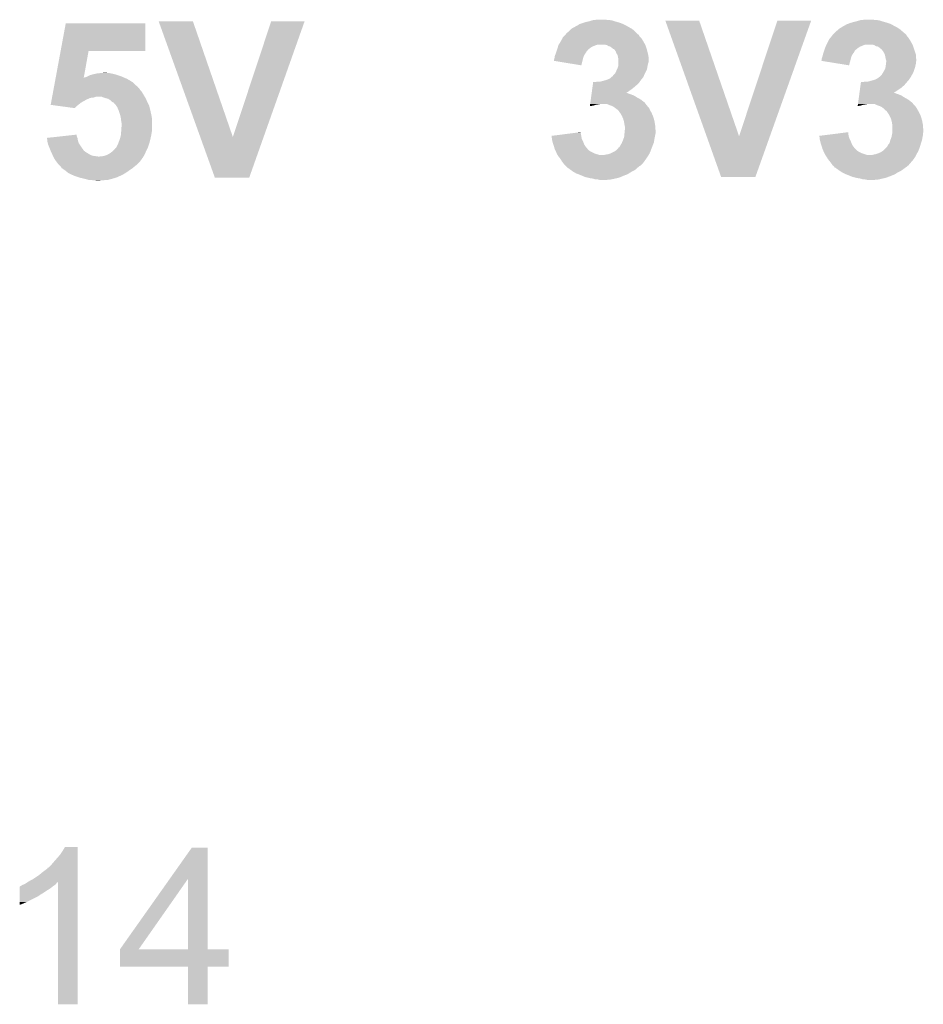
# Model space of a CAD drawing. Extents: x -4 to 126, y -8 to 66.
# Tile 243 of 256: x 111.91 to 117.54, y 35.81 to 41.95. Entities that reach past the tile are written whole.
import ezdxf

# ---------------------------------------------------------------- set-up
doc = ezdxf.new("R2010")
doc.units = 0
doc.layers.add('CLICKER_2_FOR_TMPM4L4A_V104_GTO', color=11, linetype='CONTINUOUS')

msp = doc.modelspace()

# ---------------------------------------------------------------- linework, layer by layer
at = {"layer": 'CLICKER_2_FOR_TMPM4L4A_V104_GTO'}
for points in [[(112.162398, 41.75506), (112.194352, 41.927758), (112.689618, 41.75506), (112.68964, 41.927758)], [(112.194352, 41.927758), (112.194358, 41.92778), (112.68964, 41.927758), (112.194358, 41.92778)], [(112.773494, 41.940464), (112.773488, 41.940478), (112.986824, 41.940464), (112.773488, 41.940478)], [(113.032686, 41.219182), (112.773494, 41.940464), (113.23576, 41.219182), (112.986824, 41.940464)], [(113.23576, 41.219182), (113.474506, 41.940452), (113.427308, 41.219182), (113.68277, 41.940452)], [(113.474506, 41.940452), (113.474516, 41.94048), (113.68277, 41.940452), (113.474516, 41.94048)], [(115.37848, 41.91254), (115.3922, 41.920162), (115.689378, 41.91254), (115.674136, 41.920162)], [(115.3922, 41.920162), (115.394744, 41.9227), (115.674136, 41.920162), (115.66906, 41.9227)], [(115.394744, 41.9227), (115.417602, 41.93032), (115.66906, 41.9227), (115.651282, 41.93032)], [(115.417602, 41.93032), (115.432842, 41.9354), (115.651282, 41.93032), (115.633502, 41.9354)], [(115.432842, 41.9354), (115.455698, 41.94048), (115.633502, 41.9354), (115.61572, 41.94048)], [(115.455698, 41.94048), (115.472626, 41.945558), (115.61572, 41.94048), (115.600482, 41.945558)], [(115.472626, 41.945558), (115.481102, 41.9481), (115.600482, 41.945558), (115.585242, 41.9481)], [(115.481102, 41.9481), (115.506498, 41.95064), (115.572542, 41.9481), (115.559838, 41.95064)], [(115.930714, 41.945544), (115.930708, 41.945558), (116.141504, 41.945544), (115.930708, 41.945558)], [(116.188028, 41.224262), (115.930714, 41.945544), (116.39044, 41.224262), (116.141504, 41.945544)], [(116.39044, 41.224262), (116.629186, 41.945532), (116.58265, 41.224262), (116.83999, 41.945532)], [(116.629186, 41.945532), (116.629196, 41.94556), (116.83999, 41.945532), (116.629196, 41.94556)], [(117.044728, 41.91254), (117.058446, 41.92016), (117.35562, 41.91254), (117.342288, 41.92016)], [(117.058446, 41.92016), (117.06098, 41.920182), (117.342288, 41.92016), (117.34225, 41.920182)], [(117.06098, 41.920182), (117.060996, 41.9227), (117.34225, 41.920182), (117.337842, 41.9227)], [(117.060996, 41.9227), (117.060998, 41.922704), (117.337842, 41.9227), (117.337832, 41.922704)], [(117.060998, 41.922704), (117.071142, 41.925242), (117.337832, 41.922704), (117.331064, 41.925242)], [(117.071142, 41.925242), (117.083834, 41.93032), (117.331064, 41.925242), (117.31752, 41.93032)], [(117.083834, 41.93032), (117.08384, 41.930322), (117.31752, 41.93032), (117.317514, 41.930322)], [(117.08384, 41.930322), (117.10162, 41.9354), (117.317514, 41.930322), (117.29974, 41.9354)], [(117.10162, 41.9354), (117.121938, 41.94048), (117.29974, 41.9354), (117.28196, 41.94048)], [(117.121938, 41.94048), (117.138866, 41.945558), (117.28196, 41.94048), (117.266722, 41.945558)], [(117.138866, 41.945558), (117.147342, 41.9481), (117.266722, 41.945558), (117.251482, 41.9481)], [(117.147342, 41.9481), (117.175278, 41.95064), (117.238782, 41.9481), (117.226078, 41.95064)], [(115.300758, 41.849038), (115.305842, 41.854122), (115.768124, 41.849038), (115.766426, 41.854122)], [(115.305842, 41.854122), (115.307866, 41.856652), (115.766426, 41.854122), (115.76558, 41.856652)], [(115.307866, 41.856652), (115.309902, 41.859198), (115.76558, 41.856652), (115.760504, 41.859198)], [(115.309902, 41.859198), (115.316002, 41.866822), (115.760504, 41.859198), (115.75288, 41.866822)], [(115.316002, 41.866822), (115.328194, 41.876982), (115.75288, 41.866822), (115.74272, 41.876982)], [(115.328194, 41.876982), (115.331238, 41.879518), (115.74272, 41.876982), (115.739762, 41.879518)], [(115.331238, 41.879518), (115.34394, 41.89222), (115.739762, 41.879518), (115.72494, 41.89222)], [(115.34394, 41.89222), (115.346482, 41.894762), (115.72494, 41.89222), (115.720492, 41.894762)], [(115.346482, 41.894762), (115.37848, 41.91254), (115.720492, 41.894762), (115.689378, 41.91254)], [(116.96827, 41.84904), (116.972082, 41.85412), (117.4369, 41.84904), (117.433514, 41.85412)], [(116.972082, 41.85412), (116.97462, 41.85666), (117.433514, 41.85412), (117.43182, 41.85666)], [(116.97462, 41.85666), (116.979702, 41.861742), (117.43182, 41.85666), (117.42674, 41.861742)], [(116.979702, 41.861742), (116.99748, 41.87952), (117.42674, 41.861742), (117.406, 41.87952)], [(116.99748, 41.87952), (117.012298, 41.89222), (117.406, 41.87952), (117.391182, 41.89222)], [(117.012298, 41.89222), (117.015262, 41.89476), (117.391182, 41.89222), (117.387372, 41.89476)], [(117.015262, 41.89476), (117.02745, 41.902378), (117.387372, 41.89476), (117.375942, 41.902378)], [(117.02745, 41.902378), (117.03558, 41.907458), (117.375942, 41.902378), (117.365784, 41.907458)], [(117.03558, 41.907458), (117.044728, 41.91254), (117.365784, 41.907458), (117.35562, 41.91254)], [(115.262152, 41.782998), (115.2652, 41.793158), (115.476018, 41.782998), (115.501418, 41.793158)], [(115.2652, 41.793158), (115.265202, 41.793162), (115.501418, 41.793158), (115.501436, 41.793162)], [(115.265202, 41.793162), (115.266786, 41.7957), (115.501436, 41.793162), (115.514118, 41.7957)], [(115.266786, 41.7957), (115.277898, 41.81348), (115.804808, 41.7957), (115.79493, 41.81348)], [(115.277898, 41.81348), (115.279308, 41.81602), (115.79493, 41.81348), (115.793518, 41.81602)], [(115.279308, 41.81602), (115.290594, 41.836338), (115.793518, 41.81602), (115.78082, 41.836338)], [(115.290594, 41.836338), (115.2906, 41.836346), (115.78082, 41.836338), (115.780814, 41.836346)], [(115.2906, 41.836346), (115.290606, 41.838886), (115.780814, 41.836346), (115.778274, 41.838886)], [(115.290606, 41.838886), (115.300758, 41.849038), (115.778274, 41.838886), (115.768124, 41.849038)], [(115.564918, 41.79316), (115.547138, 41.7957), (115.80622, 41.79316), (115.804808, 41.7957)], [(115.564922, 41.793158), (115.564918, 41.79316), (115.80622, 41.793158), (115.80622, 41.79316)], [(115.577618, 41.78554), (115.564922, 41.793158), (115.80876, 41.78554), (115.80622, 41.793158)], [(116.929914, 41.782998), (116.933978, 41.793158), (117.144798, 41.782998), (117.170198, 41.793158)], [(116.933978, 41.793158), (116.93398, 41.79316), (117.170198, 41.793158), (117.170204, 41.79316)], [(116.93398, 41.79316), (116.93525, 41.7957), (117.170204, 41.79316), (117.180358, 41.7957)], [(116.93525, 41.7957), (116.94414, 41.81348), (117.471048, 41.7957), (117.46117, 41.81348)], [(116.94414, 41.81348), (116.94555, 41.81602), (117.46117, 41.81348), (117.459758, 41.81602)], [(116.94555, 41.81602), (116.95684, 41.836338), (117.459758, 41.81602), (117.44706, 41.836338)], [(116.95684, 41.836338), (116.956842, 41.83634), (117.44706, 41.836338), (117.44706, 41.83634)], [(116.956842, 41.83634), (116.96446, 41.843962), (117.44706, 41.83634), (117.440962, 41.843962)], [(116.96446, 41.843962), (116.96827, 41.84904), (117.440962, 41.843962), (117.4369, 41.84904)], [(117.231158, 41.79316), (117.215918, 41.7957), (117.47246, 41.79316), (117.471048, 41.7957)], [(117.231162, 41.793158), (117.231158, 41.79316), (117.47246, 41.793158), (117.47246, 41.79316)], [(117.243858, 41.78554), (117.231162, 41.793158), (117.475, 41.78554), (117.47246, 41.793158)], [(112.131382, 41.587442), (112.162394, 41.755042), (112.306128, 41.587442), (112.336576, 41.755042)], [(112.162394, 41.755042), (112.162398, 41.75506), (112.336576, 41.755042), (112.689618, 41.75506)], [(115.242342, 41.724582), (115.247102, 41.737278), (115.422678, 41.724582), (115.430298, 41.737278)], [(115.247102, 41.737278), (115.24996, 41.7449), (115.430298, 41.737278), (115.436012, 41.7449)], [(115.24996, 41.7449), (115.250806, 41.74744), (115.436012, 41.7449), (115.437918, 41.74744)], [(115.250806, 41.74744), (115.25419, 41.757594), (115.437918, 41.74744), (115.442998, 41.757594)], [(115.25419, 41.757594), (115.255038, 41.760134), (115.442998, 41.757594), (115.448066, 41.760134)], [(115.255038, 41.760134), (115.255884, 41.762672), (115.448066, 41.760134), (115.44808, 41.762672)], [(115.255884, 41.762672), (115.25758, 41.76776), (115.44808, 41.762672), (115.454434, 41.76776)], [(115.25758, 41.76776), (115.259104, 41.77284), (115.454434, 41.76776), (115.46078, 41.77284)], [(115.259104, 41.77284), (115.262152, 41.782998), (115.46078, 41.77284), (115.476018, 41.782998)], [(115.587778, 41.783002), (115.577618, 41.78554), (115.809606, 41.783002), (115.80876, 41.78554)], [(115.597938, 41.77538), (115.587778, 41.783002), (115.812146, 41.77538), (115.809606, 41.783002)], [(115.60302, 41.770302), (115.597938, 41.77538), (115.813838, 41.770302), (115.812146, 41.77538)], [(115.608096, 41.767762), (115.60302, 41.770302), (115.814686, 41.767762), (115.813838, 41.770302)], [(115.610632, 41.76776), (115.608096, 41.767762), (115.814686, 41.76776), (115.814686, 41.767762)], [(115.6147, 41.76268), (115.610632, 41.76776), (115.816378, 41.76268), (115.814686, 41.76776)], [(115.620798, 41.75506), (115.6147, 41.76268), (115.818284, 41.75506), (115.816378, 41.76268)], [(115.62588, 41.742358), (115.620798, 41.75506), (115.82146, 41.742358), (115.818284, 41.75506)], [(115.631978, 41.7322), (115.62588, 41.742358), (115.824, 41.7322), (115.82146, 41.742358)], [(115.6335, 41.729662), (115.631978, 41.7322), (115.824424, 41.729662), (115.824, 41.7322)], [(115.636042, 41.716958), (115.6335, 41.729662), (115.82654, 41.716958), (115.824424, 41.729662)], [(116.911118, 41.72458), (116.914294, 41.737278), (117.091458, 41.72458), (117.099078, 41.737278)], [(116.914294, 41.737278), (116.9162, 41.744898), (117.099078, 41.737278), (117.10479, 41.744898)], [(116.9162, 41.744898), (116.917046, 41.74744), (117.10479, 41.744898), (117.106698, 41.74744)], [(116.917046, 41.74744), (116.920432, 41.757596), (117.106698, 41.74744), (117.111778, 41.757596)], [(116.920432, 41.757596), (116.922126, 41.76268), (117.111778, 41.757596), (117.11686, 41.76268)], [(116.922126, 41.76268), (116.92382, 41.76776), (117.11686, 41.76268), (117.12321, 41.76776)], [(116.92382, 41.76776), (116.925852, 41.77284), (117.12321, 41.76776), (117.12956, 41.77284)], [(116.925852, 41.77284), (116.929914, 41.782998), (117.12956, 41.77284), (117.144798, 41.782998)], [(117.256558, 41.783002), (117.243858, 41.78554), (117.475846, 41.783002), (117.475, 41.78554)], [(117.266718, 41.77538), (117.256558, 41.783002), (117.478386, 41.77538), (117.475846, 41.783002)], [(117.2718, 41.770302), (117.266718, 41.77538), (117.48008, 41.770302), (117.478386, 41.77538)], [(117.276876, 41.767762), (117.2718, 41.770302), (117.480926, 41.767762), (117.48008, 41.770302)], [(117.28704, 41.75506), (117.276876, 41.767762), (117.48516, 41.75506), (117.480926, 41.767762)], [(117.29466, 41.742362), (117.28704, 41.75506), (117.489392, 41.742362), (117.48516, 41.75506)], [(117.298726, 41.732196), (117.29466, 41.742362), (117.49278, 41.732196), (117.489392, 41.742362)], [(117.299738, 41.729662), (117.298726, 41.732196), (117.49278, 41.729662), (117.49278, 41.732196)], [(117.30228, 41.71696), (117.299738, 41.729662), (117.49278, 41.71696), (117.49278, 41.729662)], [(115.23726, 41.694118), (115.237262, 41.701722), (115.414422, 41.694118), (115.416326, 41.701722)], [(115.40742, 41.666162), (115.23726, 41.694118), (115.40742, 41.666162), (115.414422, 41.694118)], [(115.237262, 41.701722), (115.238952, 41.7068), (115.416326, 41.701722), (115.4176, 41.7068)], [(115.238952, 41.7068), (115.2398, 41.70934), (115.4176, 41.7068), (115.418324, 41.70934)], [(115.2398, 41.70934), (115.24234, 41.72458), (115.418324, 41.70934), (115.422678, 41.72458)], [(115.24234, 41.72458), (115.242342, 41.724582), (115.422678, 41.72458), (115.422678, 41.724582)], [(115.63858, 41.704262), (115.636042, 41.716958), (115.826538, 41.704262), (115.82654, 41.716958)], [(115.63858, 41.686478), (115.63858, 41.704262), (115.826538, 41.686478), (115.826538, 41.704262)], [(115.63858, 41.67886), (115.63858, 41.686478), (115.824002, 41.67886), (115.826538, 41.686478)], [(115.63858, 41.6687), (115.63858, 41.67886), (115.82146, 41.6687), (115.824002, 41.67886)], [(115.63858, 41.666162), (115.63858, 41.6687), (115.820952, 41.666162), (115.82146, 41.6687)], [(116.90353, 41.694132), (116.90604, 41.696646), (117.083206, 41.694132), (117.083836, 41.696646)], [(117.0762, 41.666162), (116.90353, 41.694132), (117.0762, 41.666162), (117.083206, 41.694132)], [(116.90604, 41.7068), (116.906042, 41.709342), (117.08638, 41.7068), (117.087104, 41.709342)], [(116.90604, 41.696646), (116.90604, 41.7068), (117.083836, 41.696646), (117.08638, 41.7068)], [(116.906042, 41.709342), (116.911118, 41.72458), (117.087104, 41.709342), (117.091458, 41.72458)], [(117.30482, 41.704262), (117.30228, 41.71696), (117.494594, 41.704262), (117.49278, 41.71696)], [(117.306514, 41.699178), (117.30482, 41.704262), (117.49532, 41.699178), (117.494594, 41.704262)], [(117.30482, 41.66616), (117.305136, 41.6687), (117.48973, 41.66616), (117.49024, 41.6687)], [(117.305136, 41.6687), (117.306406, 41.678858), (117.49024, 41.6687), (117.49278, 41.678858)], [(117.306406, 41.678858), (117.307358, 41.686476), (117.49278, 41.678858), (117.49278, 41.686476)], [(117.307358, 41.696642), (117.306514, 41.699178), (117.495318, 41.696642), (117.49532, 41.699178)], [(117.30736, 41.694098), (117.307358, 41.696642), (117.495318, 41.694098), (117.495318, 41.696642)], [(117.307358, 41.686476), (117.30736, 41.686482), (117.49278, 41.686476), (117.49278, 41.686482)], [(117.30736, 41.686482), (117.30736, 41.694098), (117.49278, 41.686482), (117.495318, 41.694098)], [(112.346742, 41.605202), (112.355626, 41.60774), (112.516914, 41.605202), (112.5093, 41.60774)], [(112.355626, 41.60774), (112.364518, 41.61028), (112.5093, 41.60774), (112.50041, 41.61028)], [(112.364518, 41.61028), (112.37595, 41.61282), (112.50041, 41.61028), (112.49152, 41.61282)], [(112.37595, 41.61282), (112.387382, 41.61536), (112.49152, 41.61282), (112.478822, 41.61536)], [(112.387382, 41.61536), (112.41024, 41.6179), (112.478822, 41.61536), (112.466122, 41.6179)], [(112.41024, 41.6179), (112.435618, 41.620438), (112.455964, 41.6179), (112.448342, 41.620438)], [(112.435618, 41.620438), (112.435638, 41.62044), (112.448342, 41.620438), (112.435638, 41.62044)], [(115.605562, 41.602662), (115.610642, 41.607742), (115.797874, 41.602662), (115.800052, 41.607742)], [(115.610642, 41.607742), (115.612672, 41.61028), (115.800052, 41.607742), (115.80114, 41.61028)], [(115.612672, 41.61028), (115.6208, 41.620442), (115.80114, 41.61028), (115.80622, 41.620442)], [(115.6208, 41.620442), (115.62588, 41.63314), (115.80622, 41.620442), (115.812568, 41.63314)], [(115.62588, 41.63314), (115.629688, 41.640758), (115.812568, 41.63314), (115.816378, 41.640758)], [(115.629688, 41.640758), (115.633502, 41.648382), (115.816378, 41.640758), (115.817648, 41.648382)], [(115.633502, 41.648382), (115.635676, 41.656), (115.817648, 41.648382), (115.81892, 41.656)], [(115.635676, 41.656), (115.63858, 41.666162), (115.81892, 41.656), (115.820952, 41.666162)], [(117.266722, 41.595042), (117.279422, 41.607742), (117.461212, 41.595042), (117.468468, 41.607742)], [(117.279422, 41.607742), (117.280944, 41.610282), (117.468468, 41.607742), (117.46992, 41.610282)], [(117.280944, 41.610282), (117.290088, 41.62552), (117.46992, 41.610282), (117.47754, 41.62552)], [(117.290088, 41.62552), (117.29466, 41.63314), (117.47754, 41.62552), (117.480078, 41.63314)], [(117.29466, 41.63314), (117.30228, 41.648384), (117.480078, 41.63314), (117.485158, 41.648384)], [(117.30228, 41.648384), (117.303368, 41.656), (117.485158, 41.648384), (117.487698, 41.656)], [(117.303368, 41.656), (117.30482, 41.66616), (117.487698, 41.656), (117.48973, 41.66616)], [(112.123388, 41.54424), (112.126208, 41.559478), (112.62868, 41.54424), (112.613442, 41.559478)], [(112.126208, 41.559478), (112.128558, 41.57218), (112.613442, 41.559478), (112.59312, 41.57218)], [(112.128558, 41.57218), (112.130438, 41.58234), (112.59312, 41.57218), (112.575342, 41.58234)], [(112.130438, 41.58234), (112.131378, 41.58742), (112.575342, 41.58234), (112.563488, 41.58742)], [(112.131378, 41.58742), (112.131382, 41.587442), (112.306126, 41.58742), (112.30864, 41.587442)], [(112.306126, 41.58742), (112.306128, 41.587442), (112.563488, 41.58742), (112.563436, 41.587442)], [(112.30864, 41.587442), (112.308658, 41.589964), (112.563436, 41.587442), (112.557552, 41.589964)], [(112.308658, 41.589964), (112.318802, 41.592502), (112.557552, 41.589964), (112.551628, 41.592502)], [(112.318802, 41.592502), (112.3315, 41.59758), (112.551628, 41.592502), (112.539778, 41.59758)], [(112.3315, 41.59758), (112.346742, 41.605202), (112.539778, 41.59758), (112.516914, 41.605202)], [(115.478362, 41.5417), (115.480774, 41.559478), (115.75034, 41.5417), (115.768118, 41.559478)], [(115.480774, 41.559478), (115.48112, 41.56202), (115.768118, 41.559478), (115.769932, 41.56202)], [(115.493802, 41.56202), (115.509042, 41.56456), (115.769932, 41.56202), (115.771748, 41.56456)], [(115.524282, 41.56456), (115.5446, 41.56964), (115.771748, 41.56456), (115.775376, 41.56964)], [(115.5446, 41.56964), (115.56238, 41.57472), (115.775376, 41.56964), (115.779004, 41.57472)], [(115.56238, 41.57472), (115.56915, 41.57726), (115.779004, 41.57472), (115.78082, 41.57726)], [(115.56915, 41.57726), (115.5827, 41.582342), (115.78082, 41.57726), (115.785054, 41.582342)], [(115.5827, 41.582342), (115.594896, 41.5925), (115.785054, 41.582342), (115.793518, 41.5925)], [(115.594896, 41.5925), (115.597946, 41.59504), (115.793518, 41.5925), (115.794606, 41.59504)], [(115.597946, 41.59504), (115.600484, 41.595048), (115.794606, 41.59504), (115.79461, 41.595048)], [(115.600484, 41.595048), (115.605562, 41.602662), (115.79461, 41.595048), (115.797874, 41.602662)], [(117.14714, 41.541698), (117.1499, 41.56202), (117.41912, 41.541698), (117.436538, 41.56202)], [(117.162582, 41.56202), (117.175282, 41.56456), (117.436538, 41.56202), (117.438716, 41.56456)], [(117.193064, 41.56456), (117.21084, 41.56964), (117.438716, 41.56456), (117.44307, 41.56964)], [(117.21084, 41.56964), (117.231162, 41.574722), (117.44307, 41.56964), (117.447426, 41.574722)], [(117.231162, 41.574722), (117.237078, 41.577258), (117.447426, 41.574722), (117.4496, 41.577258)], [(117.237078, 41.577258), (117.248942, 41.582342), (117.4496, 41.577258), (117.452988, 41.582342)], [(117.248942, 41.582342), (117.263162, 41.5925), (117.452988, 41.582342), (117.45976, 41.5925)], [(117.263162, 41.5925), (117.266722, 41.595042), (117.45976, 41.5925), (117.461212, 41.595042)], [(112.109758, 41.47058), (112.115868, 41.503598), (112.686594, 41.47058), (112.666782, 41.503598)], [(112.115868, 41.503598), (112.117278, 41.511218), (112.666782, 41.503598), (112.659162, 41.511218)], [(112.117278, 41.511218), (112.118688, 41.518838), (112.659162, 41.511218), (112.654082, 41.518838)], [(112.118688, 41.518838), (112.119628, 41.523914), (112.654082, 41.518838), (112.651542, 41.523914)], [(112.119628, 41.523914), (112.120098, 41.526454), (112.651542, 41.523914), (112.646474, 41.526454)], [(112.120098, 41.526454), (112.120568, 41.528992), (112.646474, 41.526454), (112.64646, 41.528992)], [(112.120568, 41.528992), (112.123388, 41.54424), (112.64646, 41.528992), (112.62868, 41.54424)], [(115.469742, 41.478198), (115.470776, 41.48582), (115.735102, 41.478198), (115.71478, 41.48582)], [(115.470776, 41.48582), (115.471466, 41.4909), (115.71478, 41.48582), (115.699542, 41.4909)], [(115.471466, 41.4909), (115.47181, 41.493438), (115.699542, 41.4909), (115.694464, 41.493438)], [(115.47181, 41.49344), (115.474224, 41.51122), (115.68691, 41.49344), (115.71224, 41.51122)], [(115.47181, 41.493438), (115.47181, 41.49344), (115.694464, 41.493438), (115.68691, 41.49344)], [(115.474224, 41.51122), (115.476292, 41.52646), (115.71224, 41.51122), (115.732562, 41.52646)], [(115.476292, 41.52646), (115.478362, 41.5417), (115.732562, 41.52646), (115.75034, 41.5417)], [(117.138522, 41.478198), (117.139556, 41.48582), (117.40134, 41.478198), (117.383558, 41.48582)], [(117.139556, 41.48582), (117.140246, 41.4909), (117.383558, 41.48582), (117.368322, 41.4909)], [(117.140246, 41.4909), (117.14059, 41.493438), (117.368322, 41.4909), (117.363244, 41.493438)], [(117.14059, 41.49344), (117.143004, 41.51122), (117.35315, 41.49344), (117.37848, 41.51122)], [(117.14059, 41.493438), (117.14059, 41.49344), (117.363244, 41.493438), (117.35315, 41.49344)], [(117.143004, 41.51122), (117.145072, 41.52646), (117.37848, 41.51122), (117.40134, 41.52646)], [(117.145072, 41.52646), (117.14714, 41.541698), (117.40134, 41.52646), (117.41912, 41.541698)], [(112.100364, 41.419802), (112.102708, 41.43248), (112.272472, 41.419802), (112.28832, 41.43248)], [(112.102708, 41.43248), (112.104118, 41.4401), (112.28832, 41.43248), (112.30102, 41.4401)], [(112.104118, 41.4401), (112.106468, 41.4528), (112.30102, 41.4401), (112.32388, 41.4528)], [(112.106468, 41.4528), (112.108348, 41.462958), (112.32388, 41.4528), (112.346738, 41.462958)], [(112.108348, 41.462958), (112.108818, 41.4655), (112.346738, 41.462958), (112.367058, 41.4655)], [(112.108818, 41.4655), (112.109758, 41.470578), (112.367058, 41.4655), (112.382298, 41.470578)], [(112.109758, 41.470578), (112.109758, 41.47058), (112.382298, 41.470578), (112.417856, 41.47058)], [(112.431408, 41.4655), (112.417856, 41.47058), (112.68964, 41.4655), (112.686594, 41.47058)], [(112.438178, 41.462962), (112.431408, 41.4655), (112.69091, 41.462962), (112.68964, 41.4655)], [(112.458498, 41.457882), (112.438178, 41.462962), (112.69345, 41.457882), (112.69091, 41.462962)], [(112.469932, 41.45026), (112.458498, 41.457882), (112.69726, 41.45026), (112.69345, 41.457882)], [(112.47374, 41.44772), (112.469932, 41.45026), (112.69835, 41.44772), (112.69726, 41.45026)], [(112.4839, 41.437562), (112.47374, 41.44772), (112.702702, 41.437562), (112.69835, 41.44772)], [(112.494054, 41.432482), (112.4839, 41.437562), (112.70488, 41.432482), (112.702702, 41.437562)], [(112.494056, 41.43248), (112.494054, 41.432482), (112.70488, 41.43248), (112.70488, 41.432482)], [(112.499136, 41.424868), (112.494056, 41.43248), (112.708688, 41.424868), (112.70488, 41.43248)], [(112.50167, 41.42486), (112.499136, 41.424868), (112.708692, 41.42486), (112.708688, 41.424868)], [(112.51075, 41.412158), (112.50167, 41.42486), (112.715042, 41.412158), (112.708692, 41.42486)], [(115.461814, 41.419778), (115.462158, 41.42232), (115.496338, 41.419778), (115.51158, 41.42232)], [(115.462158, 41.42232), (115.462502, 41.42486), (115.51158, 41.42232), (115.524278, 41.42486)], [(115.462502, 41.42486), (115.463882, 41.435018), (115.809044, 41.42486), (115.801142, 41.435018)], [(115.463882, 41.435018), (115.466296, 41.4528), (115.801142, 41.435018), (115.778278, 41.4528)], [(115.466296, 41.4528), (115.46802, 41.465502), (115.778278, 41.4528), (115.75542, 41.465502)], [(115.46802, 41.465502), (115.469742, 41.478198), (115.75542, 41.465502), (115.735102, 41.478198)], [(115.585242, 41.41724), (115.567456, 41.42486), (115.814972, 41.41724), (115.809044, 41.42486)], [(117.130594, 41.419778), (117.130938, 41.42232), (117.162578, 41.419778), (117.17782, 41.42232)], [(117.130938, 41.42232), (117.131282, 41.42486), (117.17782, 41.42232), (117.190518, 41.42486)], [(117.131282, 41.42486), (117.132662, 41.43502), (117.476412, 41.42486), (117.46738, 41.43502)], [(117.132662, 41.43502), (117.135076, 41.4528), (117.46738, 41.43502), (117.444518, 41.4528)], [(117.135076, 41.4528), (117.1368, 41.465502), (117.444518, 41.4528), (117.42166, 41.465502)], [(117.1368, 41.465502), (117.138522, 41.478198), (117.42166, 41.465502), (117.40134, 41.478198)], [(117.25148, 41.41724), (117.236236, 41.42486), (117.483186, 41.41724), (117.476412, 41.42486)], [(112.156664, 41.41216), (112.100364, 41.419802), (112.26292, 41.41216), (112.272472, 41.419802)], [(112.250212, 41.399462), (112.156664, 41.41216), (112.250212, 41.399462), (112.26292, 41.41216)], [(112.514378, 41.407082), (112.51075, 41.412158), (112.716312, 41.407082), (112.715042, 41.412158)], [(112.521154, 41.39184), (112.514378, 41.407082), (112.72012, 41.39184), (112.716312, 41.407082)], [(112.52454, 41.384218), (112.521154, 41.39184), (112.721814, 41.384218), (112.72012, 41.39184)], [(112.53216, 41.361358), (112.52454, 41.384218), (112.726894, 41.361358), (112.721814, 41.384218)], [(112.535972, 41.346118), (112.53216, 41.361358), (112.73028, 41.346118), (112.726894, 41.361358)], [(115.460784, 41.412188), (115.481098, 41.4147), (115.460784, 41.412188), (115.461124, 41.4147)], [(115.461124, 41.4147), (115.461814, 41.419778), (115.481098, 41.4147), (115.496338, 41.419778)], [(115.60048, 41.41216), (115.585242, 41.41724), (115.818922, 41.41216), (115.814972, 41.41724)], [(115.613178, 41.404542), (115.60048, 41.41216), (115.826536, 41.404542), (115.818922, 41.41216)], [(115.616574, 41.401996), (115.613178, 41.404542), (115.82908, 41.401996), (115.826536, 41.404542)], [(115.633498, 41.3893), (115.616574, 41.401996), (115.83416, 41.3893), (115.82908, 41.401996)], [(115.633502, 41.389298), (115.633498, 41.3893), (115.83416, 41.389298), (115.83416, 41.3893)], [(115.638578, 41.384222), (115.633502, 41.389298), (115.837062, 41.384222), (115.83416, 41.389298)], [(115.647654, 41.371518), (115.638578, 41.384222), (115.84432, 41.371518), (115.837062, 41.384222)], [(115.65128, 41.366442), (115.647654, 41.371518), (115.846578, 41.366442), (115.84432, 41.371518)], [(115.66144, 41.348662), (115.65128, 41.366442), (115.854482, 41.348662), (115.846578, 41.366442)], [(117.129564, 41.412188), (117.147338, 41.4147), (117.129564, 41.412188), (117.129904, 41.4147)], [(117.129904, 41.4147), (117.130594, 41.419778), (117.147338, 41.4147), (117.162578, 41.419778)], [(117.266718, 41.41216), (117.25148, 41.41724), (117.4877, 41.41216), (117.483186, 41.41724)], [(117.271798, 41.40962), (117.266718, 41.41216), (117.49024, 41.40962), (117.4877, 41.41216)], [(117.281958, 41.40454), (117.271798, 41.40962), (117.493628, 41.40454), (117.49024, 41.40962)], [(117.285342, 41.402002), (117.281958, 41.40454), (117.49532, 41.402002), (117.493628, 41.40454)], [(117.292118, 41.39692), (117.285342, 41.402002), (117.49837, 41.39692), (117.49532, 41.402002)], [(117.29974, 41.3893), (117.292118, 41.39692), (117.50294, 41.3893), (117.49837, 41.39692)], [(117.304814, 41.384226), (117.29974, 41.3893), (117.50584, 41.384226), (117.50294, 41.3893)], [(117.30735, 41.38422), (117.304814, 41.384226), (117.505844, 41.38422), (117.50584, 41.384226)], [(117.316432, 41.371518), (117.30735, 41.38422), (117.5131, 41.371518), (117.505844, 41.38422)], [(117.32006, 41.366442), (117.316432, 41.371518), (117.515358, 41.366442), (117.5131, 41.371518)], [(117.33022, 41.348662), (117.32006, 41.366442), (117.523262, 41.348662), (117.515358, 41.366442)], [(112.53724, 41.34104), (112.535972, 41.346118), (112.730788, 41.34104), (112.73028, 41.346118)], [(112.53978, 41.320722), (112.53724, 41.34104), (112.73282, 41.320722), (112.730788, 41.34104)], [(112.53978, 41.32072), (112.53978, 41.320722), (112.73282, 41.32072), (112.73282, 41.320722)], [(112.54232, 41.305482), (112.53978, 41.32072), (112.73282, 41.305482), (112.73282, 41.32072)], [(112.54232, 41.290238), (112.54232, 41.305482), (112.73282, 41.290238), (112.73282, 41.305482)], [(115.661442, 41.34866), (115.66144, 41.348662), (115.854482, 41.34866), (115.854482, 41.348662)], [(115.669058, 41.330882), (115.661442, 41.34866), (115.859816, 41.330882), (115.854482, 41.34866)], [(115.670966, 41.32326), (115.669058, 41.330882), (115.8621, 41.32326), (115.859816, 41.330882)], [(115.67414, 41.31056), (115.670966, 41.32326), (115.86441, 41.31056), (115.8621, 41.32326)], [(115.67668, 41.29532), (115.67414, 41.31056), (115.86718, 41.29532), (115.86441, 41.31056)], [(117.330222, 41.34866), (117.33022, 41.348662), (117.523262, 41.34866), (117.523262, 41.348662)], [(117.337838, 41.330882), (117.330222, 41.34866), (117.528596, 41.330882), (117.523262, 41.34866)], [(117.339746, 41.32326), (117.337838, 41.330882), (117.53088, 41.32326), (117.528596, 41.330882)], [(117.34292, 41.31056), (117.339746, 41.32326), (117.53319, 41.31056), (117.53088, 41.32326)], [(117.34546, 41.295322), (117.34292, 41.31056), (117.53596, 41.295322), (117.53319, 41.31056)], [(112.537932, 41.23436), (112.539318, 41.2496), (112.72774, 41.23436), (112.73028, 41.2496)], [(112.539318, 41.2496), (112.53978, 41.25468), (112.73028, 41.2496), (112.731296, 41.25468)], [(112.53978, 41.25468), (112.540324, 41.262298), (112.731296, 41.25468), (112.73282, 41.262298)], [(112.540324, 41.262298), (112.54232, 41.290238), (112.73282, 41.262298), (112.73282, 41.290238)], [(115.302266, 41.2369), (115.382476, 41.247058), (115.4049, 41.2369), (115.40236, 41.247058)], [(115.382476, 41.247058), (115.40236, 41.249576), (115.40236, 41.247058), (115.40236, 41.249576)], [(115.67414, 41.219122), (115.676424, 41.241978), (115.865148, 41.219122), (115.86972, 41.241978)], [(115.676424, 41.241978), (115.678458, 41.262302), (115.86972, 41.241978), (115.86972, 41.262302)], [(115.67922, 41.282622), (115.67668, 41.29532), (115.868158, 41.282622), (115.86718, 41.29532)], [(115.678458, 41.262302), (115.67922, 41.269918), (115.86972, 41.262302), (115.869136, 41.269918)], [(115.67922, 41.269918), (115.67922, 41.282622), (115.869136, 41.269918), (115.868158, 41.282622)], [(116.97103, 41.236898), (117.07114, 41.249576), (117.07114, 41.236898), (117.07114, 41.249576)], [(117.34241, 41.229278), (117.34495, 41.241976), (117.53596, 41.229278), (117.53596, 41.241976)], [(117.34495, 41.241976), (117.34546, 41.244522), (117.53596, 41.241976), (117.536806, 41.244522)], [(117.34546, 41.29532), (117.34546, 41.295322), (117.53596, 41.29532), (117.53596, 41.295322)], [(117.34546, 41.262302), (117.34546, 41.29532), (117.5385, 41.262302), (117.53596, 41.29532)], [(117.34546, 41.249598), (117.34546, 41.262302), (117.538498, 41.249598), (117.5385, 41.262302)], [(117.34546, 41.244522), (117.34546, 41.249598), (117.536806, 41.244522), (117.538498, 41.249598)], [(112.07752, 41.21404), (112.170292, 41.224196), (112.266984, 41.21404), (112.262922, 41.224196)], [(112.077802, 41.211498), (112.07752, 41.21404), (112.268, 41.211498), (112.266984, 41.21404)], [(112.079482, 41.196258), (112.077802, 41.211498), (112.270542, 41.196258), (112.268, 41.211498)], [(112.08004, 41.191182), (112.079482, 41.196258), (112.272234, 41.191182), (112.270542, 41.196258)], [(112.082582, 41.181016), (112.08004, 41.191182), (112.275622, 41.181016), (112.272234, 41.191182)], [(112.08512, 41.170862), (112.082582, 41.181016), (112.282392, 41.170862), (112.275622, 41.181016)], [(112.170292, 41.224196), (112.26292, 41.234336), (112.262922, 41.224196), (112.26292, 41.234336)], [(112.51438, 41.16578), (112.522, 41.18102), (112.709958, 41.16578), (112.715038, 41.18102)], [(112.522, 41.18102), (112.524858, 41.188642), (112.715038, 41.18102), (112.71758, 41.188642)], [(112.524858, 41.188642), (112.52962, 41.201338), (112.71758, 41.188642), (112.72051, 41.201338)], [(112.52962, 41.201338), (112.535714, 41.22166), (112.72051, 41.201338), (112.7252, 41.22166)], [(112.535714, 41.22166), (112.53724, 41.226742), (112.7252, 41.22166), (112.726216, 41.226742)], [(112.53724, 41.226742), (112.537932, 41.23436), (112.726216, 41.226742), (112.72774, 41.23436)], [(113.123976, 40.965136), (113.032686, 41.219182), (113.337328, 40.965136), (113.427308, 41.219182)], [(115.22204, 41.22674), (115.302266, 41.2369), (115.406932, 41.22674), (115.4049, 41.2369)], [(115.222322, 41.2242), (115.22204, 41.22674), (115.40744, 41.2242), (115.406932, 41.22674)], [(115.224002, 41.208958), (115.222322, 41.2242), (115.409982, 41.208958), (115.40744, 41.2242)], [(115.22456, 41.203882), (115.224002, 41.208958), (115.41252, 41.203882), (115.409982, 41.208958)], [(115.227102, 41.19372), (115.22456, 41.203882), (115.4176, 41.19372), (115.41252, 41.203882)], [(115.22964, 41.18356), (115.227102, 41.19372), (115.421412, 41.18356), (115.4176, 41.19372)], [(115.232816, 41.173398), (115.22964, 41.18356), (115.425222, 41.173398), (115.421412, 41.18356)], [(115.65128, 41.168318), (115.6589, 41.181022), (115.85272, 41.168318), (115.857604, 41.181022)], [(115.6589, 41.181022), (115.661074, 41.186098), (115.857604, 41.181022), (115.859558, 41.186098)], [(115.661074, 41.186098), (115.66652, 41.1988), (115.859558, 41.186098), (115.861674, 41.1988)], [(115.66652, 41.1988), (115.673186, 41.21658), (115.861674, 41.1988), (115.86464, 41.21658)], [(115.673186, 41.21658), (115.67414, 41.219122), (115.86464, 41.21658), (115.865148, 41.219122)], [(116.278656, 40.970216), (116.188028, 41.224262), (116.492008, 40.970216), (116.58265, 41.224262)], [(116.89082, 41.22674), (116.97103, 41.236898), (117.073174, 41.22674), (117.07114, 41.236898)], [(116.891102, 41.2242), (116.89082, 41.22674), (117.073682, 41.2242), (117.073174, 41.22674)], [(116.892782, 41.20896), (116.891102, 41.2242), (117.07876, 41.20896), (117.073682, 41.2242)], [(116.89334, 41.203882), (116.892782, 41.20896), (117.0813, 41.203882), (117.07876, 41.20896)], [(116.895882, 41.19372), (116.89334, 41.203882), (117.08638, 41.19372), (117.0813, 41.203882)], [(116.89842, 41.18356), (116.895882, 41.19372), (117.090192, 41.18356), (117.08638, 41.19372)], [(116.901596, 41.173398), (116.89842, 41.18356), (117.094002, 41.173398), (117.090192, 41.18356)], [(117.31752, 41.16832), (117.327682, 41.181022), (117.52033, 41.16832), (117.524236, 41.181022)], [(117.327682, 41.181022), (117.329132, 41.1861), (117.524236, 41.181022), (117.5258, 41.1861)], [(117.329132, 41.1861), (117.33276, 41.1988), (117.5258, 41.1861), (117.530032, 41.1988)], [(117.33276, 41.1988), (117.33371, 41.201338), (117.530032, 41.1988), (117.530878, 41.201338)], [(117.33371, 41.201338), (117.339426, 41.21658), (117.530878, 41.201338), (117.53342, 41.21658)], [(117.339426, 41.21658), (117.34038, 41.219122), (117.53342, 41.21658), (117.533928, 41.219122)], [(117.34038, 41.219122), (117.34241, 41.229278), (117.533928, 41.219122), (117.53596, 41.229278)], [(112.09325, 41.15054), (112.08512, 41.170862), (112.29594, 41.15054), (112.282392, 41.170862)], [(112.10036, 41.13276), (112.09325, 41.15054), (112.30865, 41.13276), (112.29594, 41.15054)], [(112.100364, 41.132754), (112.10036, 41.13276), (112.311186, 41.132754), (112.30865, 41.13276)], [(112.102706, 41.12768), (112.100364, 41.132754), (112.31626, 41.12768), (112.311186, 41.132754)], [(112.10505, 41.1226), (112.102706, 41.12768), (112.323878, 41.1226), (112.31626, 41.12768)], [(112.112084, 41.10736), (112.10505, 41.1226), (112.34928, 41.10736), (112.323878, 41.1226)], [(112.459768, 41.112438), (112.468662, 41.11752), (112.6871, 41.112438), (112.689276, 41.11752)], [(112.468662, 41.11752), (112.486438, 41.13022), (112.689276, 41.11752), (112.69472, 41.13022)], [(112.486438, 41.13022), (112.486442, 41.130222), (112.69472, 41.13022), (112.69472, 41.130222)], [(112.486442, 41.130222), (112.50168, 41.145466), (112.69472, 41.130222), (112.702342, 41.145466)], [(112.50168, 41.145466), (112.501688, 41.148004), (112.702342, 41.145466), (112.703612, 41.148004)], [(112.501688, 41.148004), (112.505486, 41.15054), (112.703612, 41.148004), (112.70488, 41.15054)], [(112.505486, 41.15054), (112.509302, 41.153086), (112.70488, 41.15054), (112.705728, 41.153086)], [(112.509302, 41.153086), (112.51438, 41.16578), (112.705728, 41.153086), (112.709958, 41.16578)], [(115.237578, 41.15816), (115.232816, 41.173398), (115.43538, 41.15816), (115.425222, 41.173398)], [(115.242338, 41.142922), (115.237578, 41.15816), (115.448078, 41.142922), (115.43538, 41.15816)], [(115.245858, 41.1353), (115.242338, 41.142922), (115.4557, 41.1353), (115.448078, 41.142922)], [(115.248202, 41.13022), (115.245858, 41.1353), (115.463322, 41.13022), (115.4557, 41.1353)], [(115.254064, 41.11752), (115.248202, 41.13022), (115.488722, 41.11752), (115.463322, 41.13022)], [(115.256408, 41.11244), (115.254064, 41.11752), (115.50396, 41.11244), (115.488722, 41.11752)], [(115.582696, 41.11498), (115.59032, 41.11752), (115.831618, 41.11498), (115.832706, 41.11752)], [(115.59032, 41.11752), (115.605558, 41.12514), (115.832706, 41.11752), (115.835972, 41.12514)], [(115.605558, 41.12514), (115.61889, 41.13276), (115.835972, 41.12514), (115.83924, 41.13276)], [(115.61889, 41.13276), (115.62334, 41.135302), (115.83924, 41.13276), (115.840192, 41.135302)], [(115.62334, 41.135302), (115.63858, 41.150546), (115.840192, 41.135302), (115.845908, 41.150546)], [(115.63858, 41.150546), (115.638586, 41.15308), (115.845908, 41.150546), (115.84686, 41.15308)], [(115.638586, 41.15308), (115.638588, 41.153084), (115.84686, 41.15308), (115.84686, 41.153084)], [(115.638588, 41.153084), (115.646202, 41.158166), (115.84686, 41.153084), (115.848814, 41.158166)], [(115.646202, 41.158166), (115.65128, 41.168318), (115.848814, 41.158166), (115.85272, 41.168318)], [(116.906358, 41.15816), (116.901596, 41.173398), (117.10416, 41.15816), (117.094002, 41.173398)], [(116.911118, 41.142922), (116.906358, 41.15816), (117.116858, 41.142922), (117.10416, 41.15816)], [(116.914638, 41.1353), (116.911118, 41.142922), (117.12448, 41.1353), (117.116858, 41.142922)], [(116.916982, 41.13022), (116.914638, 41.1353), (117.132102, 41.13022), (117.12448, 41.1353)], [(116.922844, 41.11752), (116.916982, 41.13022), (117.157502, 41.11752), (117.132102, 41.13022)], [(116.92636, 41.1099), (116.922844, 41.11752), (117.180364, 41.1099), (117.157502, 41.11752)], [(117.248934, 41.11498), (117.256558, 41.11752), (117.49786, 41.11498), (117.49931, 41.11752)], [(117.256558, 41.11752), (117.274342, 41.125142), (117.49931, 41.11752), (117.503666, 41.125142)], [(117.274342, 41.125142), (117.285766, 41.132758), (117.503666, 41.125142), (117.50802, 41.132758)], [(117.285766, 41.132758), (117.289582, 41.135302), (117.50802, 41.132758), (117.508974, 41.135302)], [(117.289582, 41.135302), (117.307358, 41.15308), (117.508974, 41.135302), (117.515642, 41.15308)], [(117.307358, 41.15308), (117.312442, 41.158164), (117.515642, 41.15308), (117.517204, 41.158164)], [(117.312442, 41.158164), (117.31752, 41.16832), (117.517204, 41.158164), (117.52033, 41.16832)], [(112.114428, 41.10228), (112.112084, 41.10736), (112.364522, 41.10228), (112.34928, 41.10736)], [(112.1156, 41.09974), (112.114428, 41.10228), (112.382302, 41.09974), (112.364522, 41.10228)], [(112.116872, 41.0972), (112.1156, 41.09974), (112.400082, 41.0972), (112.382302, 41.09974)], [(112.118142, 41.094658), (112.116872, 41.0972), (112.67694, 41.094658), (112.678392, 41.0972)], [(112.12322, 41.084502), (112.118142, 41.094658), (112.669684, 41.084502), (112.67694, 41.094658)], [(112.128302, 41.076878), (112.12322, 41.084502), (112.664238, 41.076878), (112.669684, 41.084502)], [(112.129998, 41.074336), (112.128302, 41.076878), (112.661698, 41.074336), (112.664238, 41.076878)], [(112.13338, 41.06926), (112.129998, 41.074336), (112.659158, 41.06926), (112.661698, 41.074336)], [(112.14862, 41.048942), (112.13338, 41.06926), (112.63884, 41.048942), (112.659158, 41.06926)], [(112.400082, 41.0972), (112.402622, 41.097202), (112.678392, 41.0972), (112.678392, 41.097202)], [(112.402622, 41.097202), (112.410244, 41.09974), (112.678392, 41.097202), (112.679844, 41.09974)], [(112.422942, 41.09974), (112.43564, 41.102282), (112.679844, 41.09974), (112.681296, 41.102282)], [(112.43564, 41.102282), (112.450882, 41.10736), (112.681296, 41.102282), (112.684198, 41.10736)], [(112.450882, 41.10736), (112.459768, 41.112438), (112.684198, 41.10736), (112.6871, 41.112438)], [(115.25758, 41.1099), (115.256408, 41.11244), (115.512852, 41.1099), (115.50396, 41.11244)], [(115.259274, 41.10736), (115.25758, 41.1099), (115.521742, 41.10736), (115.512852, 41.1099)], [(115.26774, 41.094662), (115.259274, 41.10736), (115.81892, 41.094662), (115.826854, 41.10736)], [(115.26774, 41.09466), (115.26774, 41.094662), (115.818918, 41.09466), (115.81892, 41.094662)], [(115.2779, 41.08196), (115.26774, 41.09466), (115.809846, 41.08196), (115.818918, 41.09466)], [(115.285518, 41.069262), (115.2779, 41.08196), (115.800776, 41.069262), (115.809846, 41.08196)], [(115.293144, 41.059098), (115.285518, 41.069262), (115.793518, 41.059098), (115.800776, 41.069262)], [(115.30076, 41.048942), (115.293144, 41.059098), (115.78336, 41.048942), (115.793518, 41.059098)], [(115.549682, 41.10736), (115.55984, 41.1099), (115.826854, 41.10736), (115.828442, 41.1099)], [(115.55984, 41.1099), (115.575082, 41.112442), (115.828442, 41.1099), (115.83003, 41.112442)], [(115.575082, 41.112442), (115.582696, 41.11498), (115.83003, 41.112442), (115.831618, 41.11498)], [(116.928054, 41.10736), (116.92636, 41.1099), (117.187984, 41.10736), (117.180364, 41.1099)], [(116.936522, 41.09466), (116.928054, 41.10736), (117.487698, 41.09466), (117.494048, 41.10736)], [(116.944138, 41.081962), (116.936522, 41.09466), (117.478628, 41.081962), (117.487698, 41.09466)], [(116.948204, 41.07688), (116.944138, 41.081962), (117.475, 41.07688), (117.478628, 41.081962)], [(116.9543, 41.06926), (116.948204, 41.07688), (117.468466, 41.06926), (117.475, 41.07688)], [(116.96954, 41.04894), (116.9543, 41.06926), (117.451044, 41.04894), (117.468466, 41.06926)], [(117.218462, 41.10736), (117.22862, 41.1099), (117.494048, 41.10736), (117.495318, 41.1099)], [(117.22862, 41.1099), (117.24132, 41.112442), (117.495318, 41.1099), (117.49659, 41.112442)], [(117.24132, 41.112442), (117.248934, 41.11498), (117.49659, 41.112442), (117.49786, 41.11498)], [(112.151164, 41.046398), (112.14862, 41.048942), (112.636298, 41.046398), (112.63884, 41.048942)], [(112.161322, 41.03624), (112.151164, 41.046398), (112.6236, 41.03624), (112.636298, 41.046398)], [(112.163858, 41.033702), (112.161322, 41.03624), (112.620554, 41.033702), (112.6236, 41.03624)], [(112.16894, 41.02608), (112.163858, 41.033702), (112.611408, 41.02608), (112.620554, 41.033702)], [(112.17148, 41.023542), (112.16894, 41.02608), (112.608362, 41.023542), (112.611408, 41.02608)], [(112.171484, 41.02354), (112.17148, 41.023542), (112.60836, 41.02354), (112.608362, 41.023542)], [(112.176558, 41.021), (112.171484, 41.02354), (112.60455, 41.021), (112.60836, 41.02354)], [(112.187228, 41.01338), (112.176558, 41.021), (112.59312, 41.01338), (112.60455, 41.021)], [(112.19434, 41.0083), (112.187228, 41.01338), (112.586008, 41.0083), (112.59312, 41.01338)], [(112.203486, 41.00068), (112.19434, 41.0083), (112.57534, 41.00068), (112.586008, 41.0083)], [(112.209582, 40.9956), (112.203486, 41.00068), (112.56721, 40.9956), (112.57534, 41.00068)], [(112.224818, 40.987982), (112.209582, 40.9956), (112.55502, 40.987982), (112.56721, 40.9956)], [(115.308384, 41.041318), (115.30076, 41.048942), (115.775736, 41.041318), (115.78336, 41.048942)], [(115.310924, 41.038778), (115.308384, 41.041318), (115.77066, 41.038778), (115.775736, 41.041318)], [(115.316002, 41.0337), (115.310924, 41.038778), (115.76558, 41.0337), (115.77066, 41.038778)], [(115.321078, 41.028622), (115.316002, 41.0337), (115.757962, 41.028622), (115.76558, 41.0337)], [(115.321084, 41.028618), (115.321078, 41.028622), (115.757958, 41.028618), (115.757962, 41.028622)], [(115.331748, 41.021), (115.321084, 41.028618), (115.750338, 41.021), (115.757958, 41.028618)], [(115.342416, 41.01338), (115.331748, 41.021), (115.740178, 41.01338), (115.750338, 41.021)], [(115.353084, 41.00576), (115.342416, 41.01338), (115.724942, 41.00576), (115.740178, 41.01338)], [(115.356638, 41.00322), (115.353084, 41.00576), (115.720706, 41.00322), (115.724942, 41.00576)], [(115.365526, 40.998142), (115.356638, 41.00322), (115.71224, 40.998142), (115.720706, 41.00322)], [(115.374418, 40.99306), (115.365526, 40.998142), (115.704618, 40.99306), (115.71224, 40.998142)], [(115.387966, 40.98798), (115.374418, 40.99306), (115.697, 40.98798), (115.704618, 40.99306)], [(116.974618, 41.041322), (116.96954, 41.04894), (117.444512, 41.041322), (117.451044, 41.04894)], [(116.974622, 41.04132), (116.974618, 41.041322), (117.444512, 41.04132), (117.444512, 41.041322)], [(116.97463, 41.041314), (116.974622, 41.04132), (117.441974, 41.041314), (117.444512, 41.04132)], [(116.982236, 41.03624), (116.97463, 41.041314), (117.4369, 41.03624), (117.441974, 41.041314)], [(116.98351, 41.0337), (116.982236, 41.03624), (117.43436, 41.0337), (117.4369, 41.03624)], [(116.984778, 41.031164), (116.98351, 41.0337), (117.430556, 41.031164), (117.43436, 41.0337)], [(116.987314, 41.028626), (116.984778, 41.031164), (117.426748, 41.028626), (117.430556, 41.031164)], [(116.989856, 41.02862), (116.987314, 41.028626), (117.42674, 41.02862), (117.426748, 41.028626)], [(117.011198, 41.013378), (116.989856, 41.02862), (117.406418, 41.013378), (117.42674, 41.02862)], [(117.021862, 41.00576), (117.011198, 41.013378), (117.39372, 41.00576), (117.406418, 41.013378)], [(117.025418, 41.00322), (117.021862, 41.00576), (117.38864, 41.00322), (117.39372, 41.00576)], [(117.034312, 40.998138), (117.025418, 41.00322), (117.378478, 40.998138), (117.38864, 41.00322)], [(117.043198, 40.99306), (117.034312, 40.998138), (117.37086, 40.99306), (117.378478, 40.998138)], [(117.055054, 40.98798), (117.043198, 40.99306), (117.36324, 40.98798), (117.37086, 40.99306)], [(112.2299, 40.98544), (112.224818, 40.987982), (112.549936, 40.98544), (112.55502, 40.987982)], [(112.247682, 40.97782), (112.2299, 40.98544), (112.5347, 40.97782), (112.549936, 40.98544)], [(112.278168, 40.967658), (112.247682, 40.97782), (112.51184, 40.967658), (112.5347, 40.97782)], [(112.285782, 40.96512), (112.278168, 40.967658), (112.503376, 40.96512), (112.51184, 40.967658)], [(112.307796, 40.96004), (112.285782, 40.96512), (112.48644, 40.96004), (112.503376, 40.96512)], [(112.318802, 40.9575), (112.307796, 40.96004), (112.477126, 40.9575), (112.48644, 40.96004)], [(112.336576, 40.95242), (112.318802, 40.9575), (112.458498, 40.95242), (112.477126, 40.9575)], [(112.364518, 40.94988), (112.349278, 40.95242), (112.42802, 40.94988), (112.458498, 40.95242)], [(112.384838, 40.94734), (112.374678, 40.94988), (112.397542, 40.94734), (112.42802, 40.94988)], [(113.337324, 40.96512), (113.123976, 40.965136), (113.337324, 40.96512), (113.337328, 40.965136)], [(115.39474, 40.98544), (115.387966, 40.98798), (115.690226, 40.98544), (115.697, 40.98798)], [(115.406596, 40.98036), (115.39474, 40.98544), (115.67668, 40.98036), (115.690226, 40.98544)], [(115.424376, 40.97274), (115.406596, 40.98036), (115.6589, 40.97274), (115.67668, 40.98036)], [(115.430298, 40.970202), (115.424376, 40.97274), (115.65213, 40.970202), (115.6589, 40.97274)], [(115.452318, 40.96512), (115.430298, 40.970202), (115.638578, 40.96512), (115.65213, 40.970202)], [(115.463322, 40.96258), (115.452318, 40.96512), (115.627148, 40.96258), (115.638578, 40.96512)], [(115.481098, 40.96004), (115.463322, 40.96258), (115.615718, 40.96004), (115.627148, 40.96258)], [(115.496338, 40.954962), (115.481098, 40.96004), (115.592866, 40.954962), (115.615718, 40.96004)], [(115.509038, 40.95496), (115.496338, 40.954962), (115.592858, 40.95496), (115.592866, 40.954962)], [(115.519198, 40.95242), (115.509038, 40.95496), (115.567462, 40.95242), (115.592858, 40.95496)], [(116.492004, 40.9702), (116.278656, 40.970216), (116.492004, 40.9702), (116.492008, 40.970216)], [(117.06098, 40.98544), (117.055054, 40.98798), (117.357312, 40.98544), (117.36324, 40.98798)], [(117.073682, 40.98036), (117.06098, 40.98544), (117.34546, 40.98036), (117.357312, 40.98544)], [(117.099078, 40.970202), (117.073682, 40.98036), (117.31837, 40.970202), (117.34546, 40.98036)], [(117.121098, 40.96512), (117.099078, 40.970202), (117.304818, 40.96512), (117.31837, 40.970202)], [(117.132102, 40.96258), (117.121098, 40.96512), (117.293388, 40.96258), (117.304818, 40.96512)], [(117.149876, 40.96004), (117.132102, 40.96258), (117.28196, 40.96004), (117.293388, 40.96258)], [(117.162576, 40.954962), (117.149876, 40.96004), (117.261646, 40.954962), (117.28196, 40.96004)], [(117.175278, 40.95496), (117.162576, 40.954962), (117.261638, 40.95496), (117.261646, 40.954962)], [(117.187978, 40.95242), (117.175278, 40.95496), (117.236242, 40.95242), (117.261638, 40.95496)], [(112.15878, 36.74618), (112.17402, 36.769038), (112.267998, 36.74618), (112.267998, 36.769038)], [(112.17402, 36.769038), (112.189258, 36.794418), (112.267998, 36.769038), (112.268, 36.794418)], [(112.189258, 36.794418), (112.189272, 36.79444), (112.268, 36.794418), (112.189272, 36.79444)], [(112.842718, 36.596262), (112.979194, 36.789338), (113.078268, 36.596262), (113.07826, 36.789338)], [(112.979194, 36.789338), (112.97921, 36.78936), (113.07826, 36.789338), (112.97921, 36.78936)], [(112.10798, 36.68776), (112.12322, 36.70554), (112.267996, 36.68776), (112.267998, 36.70554)], [(112.12322, 36.70554), (112.15878, 36.74618), (112.267998, 36.70554), (112.267998, 36.74618)], [(112.02416, 36.61664), (112.0521, 36.6395), (112.267996, 36.61664), (112.267996, 36.6395)], [(112.0521, 36.6395), (112.08258, 36.66237), (112.267996, 36.6395), (112.267996, 36.66237)], [(112.08258, 36.66237), (112.082602, 36.6649), (112.267996, 36.66237), (112.267996, 36.6649)], [(112.082602, 36.6649), (112.085126, 36.664906), (112.267996, 36.6649), (112.267996, 36.664906)], [(112.085126, 36.664906), (112.10798, 36.68776), (112.267996, 36.664906), (112.267996, 36.68776)], [(111.950496, 36.570918), (111.958084, 36.575976), (112.138458, 36.570918), (112.146044, 36.575976)], [(111.958084, 36.575976), (111.965738, 36.581078), (112.267994, 36.575976), (112.267994, 36.581078)], [(111.965738, 36.581078), (111.99368, 36.59632), (112.267994, 36.581078), (112.267994, 36.59632)], [(111.99368, 36.59632), (112.02416, 36.61664), (112.267994, 36.59632), (112.267996, 36.61664)], [(112.14608, 35.814022), (112.146044, 36.575976), (112.267978, 35.814022), (112.267994, 36.575976)], [(112.532184, 36.156936), (112.842718, 36.596262), (112.649024, 36.156936), (112.956304, 36.596262)], [(112.956318, 36.1569), (112.956304, 36.596262), (113.078282, 36.1569), (113.078268, 36.596262)], [(111.907334, 36.50996), (111.907336, 36.5252), (112.057182, 36.50996), (112.08004, 36.5252)], [(111.907336, 36.5252), (111.90734, 36.5379), (112.08004, 36.5252), (112.100358, 36.5379)], [(111.90734, 36.5379), (111.907342, 36.54806), (112.100358, 36.5379), (112.11255, 36.54806)], [(111.907342, 36.54806), (111.909866, 36.548066), (112.11255, 36.54806), (112.112558, 36.548066)], [(111.909866, 36.548066), (111.9124, 36.5506), (112.112558, 36.548066), (112.1156, 36.5506)], [(111.9124, 36.5506), (111.912404, 36.550602), (112.1156, 36.5506), (112.115602, 36.550602)], [(111.912404, 36.550602), (111.917482, 36.553142), (112.115602, 36.550602), (112.119412, 36.553142)], [(111.917482, 36.553142), (111.9251, 36.55822), (112.119412, 36.553142), (112.12703, 36.55822)], [(111.9251, 36.55822), (111.932714, 36.560758), (112.12703, 36.55822), (112.130838, 36.560758)], [(111.932714, 36.560758), (111.93272, 36.56076), (112.130838, 36.560758), (112.130838, 36.56076)], [(111.93272, 36.56076), (111.942882, 36.565842), (112.130838, 36.56076), (112.13465, 36.565842)], [(111.942882, 36.565842), (111.950496, 36.570918), (112.13465, 36.565842), (112.138458, 36.570918)], [(111.907322, 36.45154), (111.90733, 36.4871), (111.9505, 36.45154), (112.021618, 36.4871)], [(111.90733, 36.494718), (111.907334, 36.50996), (112.031778, 36.494718), (112.057182, 36.50996)], [(111.90733, 36.49218), (111.90733, 36.494718), (112.02924, 36.49218), (112.031778, 36.494718)], [(111.90733, 36.4871), (111.90733, 36.49218), (112.021618, 36.4871), (112.02924, 36.49218)], [(111.90732, 36.44138), (111.907322, 36.45154), (111.92764, 36.44138), (111.9505, 36.45154)], [(111.90732, 36.43379), (111.90732, 36.44138), (111.90732, 36.43379), (111.92764, 36.44138)], [(112.53216, 36.047702), (112.532162, 36.156878), (113.210318, 36.047702), (113.21034, 36.156878)], [(112.532162, 36.1569), (112.532164, 36.156906), (112.956318, 36.1569), (112.905104, 36.156906)], [(112.532162, 36.156878), (112.532162, 36.1569), (113.21034, 36.156878), (113.078282, 36.1569)], [(112.532164, 36.156906), (112.532184, 36.156936), (112.905104, 36.156906), (112.649024, 36.156936)], [(112.956318, 36.04768), (112.53216, 36.047702), (113.210318, 36.04768), (113.210318, 36.047702)], [(112.95632, 36.047658), (112.956318, 36.04768), (113.07826, 36.047658), (113.210318, 36.04768)], [(112.95634, 35.814022), (112.95632, 36.047658), (113.078238, 35.814022), (113.07826, 36.047658)], [(112.267978, 35.814), (112.14608, 35.814022), (112.267978, 35.814), (112.267978, 35.814022)], [(113.078238, 35.814), (112.95634, 35.814022), (113.078238, 35.814), (113.078238, 35.814022)]]:
    msp.add_solid(points, dxfattribs=at)

doc.saveas('drawing.dxf')
